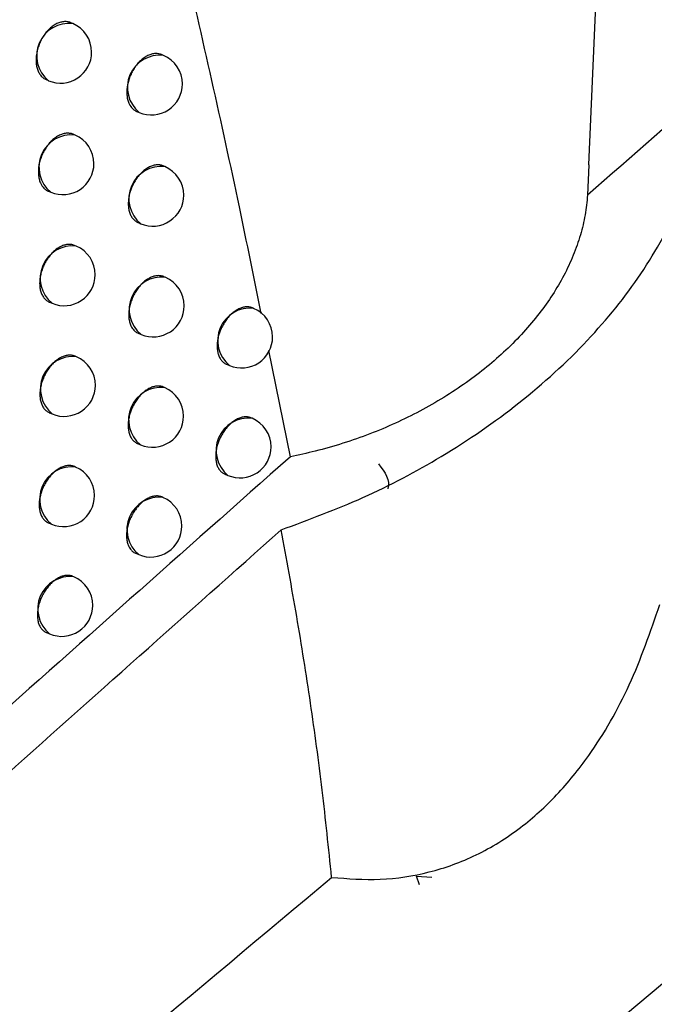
# Model space of a CAD drawing. Header units: millimetres. Extents: x -0.66 to 0.91, y -0.4 to 0.64.
# Tile 126 of 241: x 0.6625 to 0.6727, y -0.2128 to -0.1969. Entities that reach past the tile are written whole.
import ezdxf

# ---------------------------------------------------------------- set-up
doc = ezdxf.new("R2010")
doc.units = ezdxf.units.MM
doc.layers.add('FORMAT', color=7, linetype='Continuous')

msp = doc.modelspace()

# ---------------------------------------------------------------- linework, layer by layer
at = {"layer": 'FORMAT', "color": 7, "linetype": 'Continuous', "lineweight": 25}
for p, q in [((0.671692, -0.199225), (0.672657, -0.176664)), ((0.663374, -0.196949), (0.663342, -0.196936)), ((0.664836, -0.197463), (0.664806, -0.19745)), ((0.662947, -0.197854), (0.662984, -0.19787)), ((0.664407, -0.198367), (0.664446, -0.198384)), ((0.663411, -0.198747), (0.663382, -0.198735)), ((0.67169, -0.199225), (0.67167, -0.199716)), ((0.664859, -0.199256), (0.664832, -0.199244)), ((0.662981, -0.199651), (0.663021, -0.199668)), ((0.664427, -0.200158), (0.664469, -0.200176)), ((0.663431, -0.200539), (0.663404, -0.200527)), ((0.664866, -0.201041), (0.664842, -0.201031)), ((0.662998, -0.201441), (0.663041, -0.201459)), ((0.66629, -0.201542), (0.666269, -0.201532)), ((0.66443, -0.201943), (0.664476, -0.201962)), ((0.666882, -0.203933), (0.666533, -0.202222)), ((0.663434, -0.202323), (0.663411, -0.202313)), ((0.665852, -0.202442), (0.6659, -0.202462)), ((0.664855, -0.202819), (0.664834, -0.20281)), ((0.662998, -0.203224), (0.663044, -0.203244)), ((0.666265, -0.203314), (0.666247, -0.203306)), ((0.664417, -0.20372), (0.664465, -0.20374)), ((0.663421, -0.2041), (0.663401, -0.204091)), ((0.665825, -0.204213), (0.665876, -0.204235)), ((0.664828, -0.20459), (0.66481, -0.204583)), ((0.662982, -0.205), (0.663031, -0.205021)), ((0.664387, -0.20549), (0.664438, -0.205511)), ((0.663392, -0.20587), (0.663374, -0.205863)), ((0.680089, -0.206391), (0.656835, -0.225871)), ((0.66295, -0.206769), (0.663002, -0.206791)), ((0.669344, -0.210576), (0.669343, -0.210577)), ((0.668916, -0.210698), (0.669161, -0.210712)), ((0.668961, -0.210838), (0.668916, -0.210698)), ((0.669162, -0.210712), (0.669161, -0.210712))]:
    msp.add_line(p, q, dxfattribs=at)
for centre, radius, start, end in [((0.663314, -0.197467), 0.0005209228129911, 83.34982, 230.761992), ((0.663179, -0.19741), 0.0005, 0, 67.055906), ((0.663179, -0.19741), 0.0005000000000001, 247.055906, 0), ((0.664776, -0.19798), 0.0005209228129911, 83.34982, 230.761992), ((0.664641, -0.197923), 0.0005000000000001, 0, 67.055906), ((0.664641, -0.197923), 0.0005000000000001, 247.055906, 0), ((0.66335, -0.199265), 0.0005209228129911, 83.34982, 230.761992), ((0.663216, -0.199208), 0.0005, 0, 67.055906), ((0.663216, -0.199208), 0.0005000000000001, 247.055906, 0), ((0.664799, -0.199773), 0.0005209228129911, 83.34982, 230.761992), ((0.664664, -0.199716), 0.0005000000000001, 0, 67.055906), ((0.664664, -0.199716), 0.0005, 247.055906, 0), ((0.66337, -0.201056), 0.000520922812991, 83.34982, 230.761992), ((0.663236, -0.200999), 0.0005, 0, 67.055906), ((0.663236, -0.200999), 0.0005, 247.055906, 0), ((0.664805, -0.201558), 0.0005209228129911, 83.34982, 230.761992), ((0.664671, -0.201501), 0.0005000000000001, 0, 67.055906), ((0.664671, -0.201501), 0.0005000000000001, 247.055906, 0), ((0.66623, -0.202059), 0.0005209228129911, 83.34982, 230.761992), ((0.666095, -0.202002), 0.0005000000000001, 0, 67.055906), ((0.666095, -0.202002), 0.0005000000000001, 247.055906, 0), ((0.663374, -0.20284), 0.000520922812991, 83.34982, 230.761992), ((0.663239, -0.202783), 0.0005000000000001, 0, 67.055906), ((0.663239, -0.202783), 0.0005000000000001, 247.055906, 0), ((0.664795, -0.203337), 0.0005209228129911, 83.34982, 230.761992), ((0.66466, -0.20328), 0.0005, 0, 67.055906), ((0.66466, -0.20328), 0.0005, 247.055906, 0), ((0.666205, -0.203831), 0.0005209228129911, 83.34982, 230.761992), ((0.66607, -0.203774), 0.0005, 0, 67.055906), ((0.66607, -0.203774), 0.0005, 247.055906, 0), ((0.663361, -0.204617), 0.0005209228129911, 83.34982, 230.761992), ((0.663226, -0.20456), 0.0005000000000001, 0, 67.055906), ((0.663226, -0.20456), 0.0005000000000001, 247.055906, 0), ((0.664768, -0.205108), 0.0005209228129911, 83.34982, 230.761992), ((0.664633, -0.205051), 0.0005000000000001, 0, 67.055906), ((0.664633, -0.205051), 0.0005000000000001, 247.055906, 0), ((0.663331, -0.206387), 0.0005209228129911, 83.34982, 230.761992), ((0.663197, -0.20633), 0.0005000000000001, 0, 67.055906), ((0.663197, -0.20633), 0.0005, 247.055906, 0)]:
    msp.add_arc(centre, radius, start, end, dxfattribs=at)
for points, knots in [([(0.6664104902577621, -0.2016220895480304), (0.6662954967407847, -0.2010510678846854), (0.6659104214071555, -0.1991389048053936), (0.6651468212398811, -0.1957939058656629), (0.6641649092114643, -0.1915613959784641), (0.6634472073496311, -0.18850372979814), (0.6630726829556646, -0.1868680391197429), (0.6630369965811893, -0.1867121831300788)], [0, 0, 0, 0, 0.1195458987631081, 0.4003197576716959, 0.6849269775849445, 0.9699784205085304, 1, 1, 1, 1]), ([(0.6803393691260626, -0.1921799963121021), (0.6788803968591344, -0.193440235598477), (0.6759881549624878, -0.1959385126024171), (0.6731010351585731, -0.198464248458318), (0.6716703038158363, -0.1997158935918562)], [0, 0, 0, 0, 0.5044433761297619, 0.9999999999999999, 0.9999999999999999, 0.9999999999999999, 0.9999999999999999]), ([(0.6633418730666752, -0.1969358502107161), (0.663340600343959, -0.1969352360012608), (0.6633226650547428, -0.1969265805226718), (0.6632933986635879, -0.1969202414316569), (0.6632552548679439, -0.1969173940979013), (0.6632159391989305, -0.1969193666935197), (0.6631754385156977, -0.1969280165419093), (0.6631347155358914, -0.1969433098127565), (0.6630941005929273, -0.1969628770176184), (0.6630539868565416, -0.1969886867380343), (0.6630153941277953, -0.1970201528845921), (0.6629780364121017, -0.197055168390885), (0.6629428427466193, -0.1970952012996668), (0.6629107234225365, -0.1971392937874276), (0.662880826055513, -0.1971858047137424), (0.6628545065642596, -0.1972355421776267), (0.6628324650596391, -0.1972872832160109), (0.6628133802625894, -0.1973400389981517), (0.6627988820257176, -0.1973938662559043), (0.6627893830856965, -0.197447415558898), (0.6627832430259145, -0.1975004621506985), (0.6627821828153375, -0.1975523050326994), (0.6627862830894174, -0.1976016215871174), (0.6627937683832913, -0.1976489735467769), (0.6628062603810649, -0.1976929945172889), (0.6628277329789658, -0.1977422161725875), (0.6628495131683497, -0.1977771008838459), (0.6628754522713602, -0.1978061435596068), (0.6629043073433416, -0.197832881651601), (0.6629308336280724, -0.1978439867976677), (0.6629486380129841, -0.1978514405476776)], [0, 0, 0, 0, 0.0040920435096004, 0.0576653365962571, 0.0850121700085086, 0.1114925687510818, 0.1650631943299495, 0.1924086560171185, 0.2188879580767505, 0.2724563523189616, 0.2998006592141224, 0.3262792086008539, 0.3798460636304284, 0.4071895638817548, 0.4336678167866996, 0.4872340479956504, 0.514577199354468, 0.5410558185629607, 0.5946227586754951, 0.6219662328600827, 0.6484460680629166, 0.7020154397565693, 0.7293601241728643, 0.7558418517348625, 0.8094150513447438, 0.8367616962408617, 0.8896748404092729, 0.9168237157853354, 0.9441722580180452, 1, 1, 1, 1]), ([(0.6648061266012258, -0.1974506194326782), (0.6648048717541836, -0.1974500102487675), (0.664795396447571, -0.197445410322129), (0.6647762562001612, -0.1974398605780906), (0.6647486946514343, -0.1974342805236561), (0.664720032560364, -0.197432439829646), (0.6646809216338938, -0.1974344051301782), (0.6646405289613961, -0.1974431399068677), (0.6645998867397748, -0.197458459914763), (0.664559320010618, -0.1974780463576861), (0.6645192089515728, -0.1975038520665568), (0.6644805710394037, -0.1975352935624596), (0.6644431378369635, -0.1975702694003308), (0.6644078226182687, -0.1976102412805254), (0.664375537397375, -0.1976542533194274), (0.6643454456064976, -0.1977006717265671), (0.6643188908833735, -0.1977502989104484), (0.6642965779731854, -0.1978019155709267), (0.6642771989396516, -0.1978545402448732), (0.6642623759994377, -0.1979082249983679), (0.6642525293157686, -0.1979616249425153), (0.6642460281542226, -0.1980145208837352), (0.6642445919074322, -0.198066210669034), (0.6642483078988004, -0.1981153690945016), (0.6642536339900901, -0.1981507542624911), (0.6642613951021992, -0.1981842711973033), (0.6642717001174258, -0.1982161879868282), (0.6642927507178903, -0.1982654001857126), (0.6643217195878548, -0.1983068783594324), (0.6643566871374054, -0.1983382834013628), (0.664379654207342, -0.1983538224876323), (0.6643963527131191, -0.1983633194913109), (0.6644058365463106, -0.1983667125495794), (0.6644067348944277, -0.1983670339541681)], [0, 0, 0, 0, 0.0040709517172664, 0.0307396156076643, 0.0576952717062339, 0.0850440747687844, 0.1115223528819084, 0.1650888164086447, 0.1924323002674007, 0.2189062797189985, 0.2724639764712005, 0.2998028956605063, 0.3262745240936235, 0.3798273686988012, 0.4071636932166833, 0.4336355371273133, 0.4871887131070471, 0.5145250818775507, 0.5409998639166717, 0.5945588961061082, 0.621898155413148, 0.6483780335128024, 0.701947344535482, 0.7292918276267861, 0.7557773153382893, 0.7824480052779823, 0.809405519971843, 0.8367559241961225, 0.9166929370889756, 0.9440472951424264, 0.9705354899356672, 0.9972089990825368, 1, 1, 1, 1]), ([(0.6633814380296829, -0.1987352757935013), (0.663380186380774, -0.1987346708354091), (0.6633624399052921, -0.1987260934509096), (0.6633334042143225, -0.1987198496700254), (0.6632955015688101, -0.1987171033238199), (0.663256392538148, -0.1987191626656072), (0.6632160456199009, -0.1987278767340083), (0.6631754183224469, -0.1987432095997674), (0.6631348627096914, -0.198762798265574), (0.6630947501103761, -0.1987886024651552), (0.6630560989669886, -0.1988200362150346), (0.6630186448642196, -0.1988550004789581), (0.6629832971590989, -0.1988949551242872), (0.662950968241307, -0.1989389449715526), (0.6629208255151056, -0.1989853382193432), (0.6628942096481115, -0.1990349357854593), (0.662871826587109, -0.1990865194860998), (0.6628523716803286, -0.1991391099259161), (0.662837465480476, -0.1991927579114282), (0.6628275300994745, -0.1992461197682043), (0.6628209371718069, -0.1992989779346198), (0.6628194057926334, -0.1993506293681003), (0.6628230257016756, -0.1993997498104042), (0.6628282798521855, -0.1994351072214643), (0.6628359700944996, -0.1994685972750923), (0.6628462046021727, -0.1995004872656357), (0.662867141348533, -0.1995496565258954), (0.662896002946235, -0.199591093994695), (0.6629308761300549, -0.1996224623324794), (0.6629537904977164, -0.199637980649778), (0.6629704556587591, -0.199647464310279), (0.6629799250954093, -0.1996508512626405), (0.6629808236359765, -0.1996511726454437)], [0, 0, 0, 0, 0.0040658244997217, 0.0576471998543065, 0.0849983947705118, 0.1114775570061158, 0.1650458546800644, 0.1923903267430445, 0.218864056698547, 0.2724212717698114, 0.2997599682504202, 0.3262308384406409, 0.3797821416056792, 0.4071176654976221, 0.4335890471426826, 0.4871412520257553, 0.5144770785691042, 0.5409524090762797, 0.5945124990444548, 0.621852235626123, 0.6483340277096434, 0.7019071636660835, 0.7292535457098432, 0.7557421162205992, 0.7824159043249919, 0.8093765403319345, 0.8367300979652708, 0.9166777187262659, 0.9440357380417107, 0.9705268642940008, 0.9972033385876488, 1, 1, 1, 1]), ([(0.6648323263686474, -0.1992443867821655), (0.6648310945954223, -0.1992437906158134), (0.6648135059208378, -0.1992352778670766), (0.6647846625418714, -0.1992291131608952), (0.6647469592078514, -0.1992264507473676), (0.6647080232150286, -0.1992285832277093), (0.6646678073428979, -0.1992373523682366), (0.6646272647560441, -0.1992527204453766), (0.6645867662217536, -0.1992723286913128), (0.6645466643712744, -0.199298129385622), (0.6645079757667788, -0.1993295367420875), (0.6644704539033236, -0.1993644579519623), (0.6644349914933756, -0.199404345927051), (0.6644025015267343, -0.1994482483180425), (0.6643721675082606, -0.1994945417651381), (0.6643453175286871, -0.1995440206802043), (0.6643226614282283, -0.1995954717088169), (0.6643029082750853, -0.1996479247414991), (0.6642876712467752, -0.1997014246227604), (0.6642773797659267, -0.1997546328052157), (0.6642704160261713, -0.1998073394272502), (0.6642684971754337, -0.1998588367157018), (0.6642717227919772, -0.1999078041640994), (0.6642766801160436, -0.1999430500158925), (0.6642840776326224, -0.1999764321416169), (0.6642940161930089, -0.2000082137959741), (0.6643103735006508, -0.2000473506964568), (0.664331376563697, -0.2000818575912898), (0.6643564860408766, -0.2001107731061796), (0.6643773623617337, -0.2001297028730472), (0.6644000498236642, -0.2001451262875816), (0.664416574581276, -0.2001545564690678), (0.6644259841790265, -0.2001579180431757), (0.6644268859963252, -0.2001582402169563)], [0, 0, 0, 0, 0.0040352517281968, 0.0576199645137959, 0.0849731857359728, 0.1114468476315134, 0.1650042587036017, 0.1923434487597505, 0.2188056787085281, 0.2723397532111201, 0.2996667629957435, 0.3261233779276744, 0.379645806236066, 0.4069665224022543, 0.4334251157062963, 0.4869512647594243, 0.5142735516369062, 0.5407412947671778, 0.5942857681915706, 0.6216172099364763, 0.6480984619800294, 0.7016702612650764, 0.7290156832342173, 0.7555097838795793, 0.7821891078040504, 0.8091552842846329, 0.8365143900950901, 0.8894613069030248, 0.9166277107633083, 0.9439940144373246, 0.970490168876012, 0.9971717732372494, 1, 1, 1, 1]), ([(0.6667329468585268, -0.2051129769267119), (0.6671783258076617, -0.204947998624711), (0.6680790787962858, -0.2046143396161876), (0.6693743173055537, -0.2039239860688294), (0.6706060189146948, -0.2030785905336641), (0.6716940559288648, -0.2020823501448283), (0.6725775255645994, -0.2009843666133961), (0.6730508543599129, -0.2001211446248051), (0.6732860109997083, -0.1995395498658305), (0.6733483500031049, -0.1993536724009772), (0.6733795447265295, -0.1992606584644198)], [0, 0, 0, 0, 0.1397007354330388, 0.2825366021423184, 0.4402438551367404, 0.6024765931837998, 0.7608957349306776, 0.9239567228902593, 0.9619475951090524, 1, 1, 1, 1]), ([(0.6716703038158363, -0.1997158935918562), (0.6716598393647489, -0.1998221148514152), (0.6716388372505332, -0.2000353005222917), (0.6715604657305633, -0.2003597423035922), (0.6714467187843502, -0.200686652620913), (0.6712958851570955, -0.2010093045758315), (0.6711116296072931, -0.2013237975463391), (0.6708950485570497, -0.2016296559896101), (0.6706437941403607, -0.2019289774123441), (0.6703620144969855, -0.2022156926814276), (0.6700536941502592, -0.2024866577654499), (0.669719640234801, -0.2027413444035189), (0.6693577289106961, -0.2029809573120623), (0.6689748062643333, -0.2032002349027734), (0.6685757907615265, -0.2033968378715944), (0.6681616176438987, -0.2035706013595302), (0.6677292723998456, -0.2037214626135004), (0.6673007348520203, -0.2038445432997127), (0.6670156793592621, -0.2039048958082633), (0.6668822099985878, -0.2039331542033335)], [0, 0, 0, 0, 0.057929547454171, 0.1162643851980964, 0.1758748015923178, 0.2359240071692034, 0.2938529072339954, 0.3521811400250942, 0.4117660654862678, 0.4717837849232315, 0.5300114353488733, 0.5886457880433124, 0.6485501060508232, 0.7088884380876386, 0.7672691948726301, 0.8260624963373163, 0.8861561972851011, 0.9466957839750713, 0.9999999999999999, 0.9999999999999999, 0.9999999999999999, 0.9999999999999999]), ([(0.663404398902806, -0.2005276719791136), (0.6634031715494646, -0.2005270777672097), (0.6633856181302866, -0.2005185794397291), (0.6633568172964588, -0.2005124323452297), (0.6633191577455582, -0.2005097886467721), (0.6632802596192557, -0.2005119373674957), (0.6632400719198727, -0.2005207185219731), (0.6631995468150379, -0.2005360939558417), (0.6631590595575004, -0.2005557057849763), (0.663118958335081, -0.2005815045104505), (0.6630802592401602, -0.2006129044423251), (0.6630427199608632, -0.2006478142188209), (0.6630072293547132, -0.2006876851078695), (0.6629747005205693, -0.2007315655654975), (0.662944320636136, -0.2007778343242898), (0.6629174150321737, -0.2008272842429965), (0.6628946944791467, -0.200878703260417), (0.6628748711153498, -0.2009311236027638), (0.6628595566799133, -0.200984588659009), (0.662849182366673, -0.2010377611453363), (0.6628421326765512, -0.201090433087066), (0.6628401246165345, -0.2011418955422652), (0.6628432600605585, -0.2011908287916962), (0.6628481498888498, -0.2012260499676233), (0.6628554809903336, -0.2012594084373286), (0.6628653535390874, -0.2012911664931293), (0.6628816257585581, -0.2013302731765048), (0.6629025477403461, -0.2013647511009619), (0.662927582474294, -0.2013936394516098), (0.6629484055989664, -0.2014125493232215), (0.6629710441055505, -0.2014279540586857), (0.6629875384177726, -0.2014373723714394), (0.6629969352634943, -0.2014407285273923), (0.6629978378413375, -0.2014410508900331)], [0, 0, 0, 0, 0.0040285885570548, 0.0576162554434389, 0.0849710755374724, 0.1114441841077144, 0.1650005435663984, 0.1923392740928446, 0.2187992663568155, 0.2723288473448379, 0.2996535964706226, 0.3261072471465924, 0.3796236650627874, 0.4069412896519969, 0.4333974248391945, 0.4869185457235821, 0.514238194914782, 0.5407050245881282, 0.5942475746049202, 0.621577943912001, 0.6480602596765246, 0.7016341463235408, 0.728980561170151, 0.7554773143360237, 0.7821593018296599, 0.809128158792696, 0.8364899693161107, 0.8894431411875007, 0.916612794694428, 0.9439823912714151, 0.970480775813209, 0.997164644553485, 1, 1, 1, 1]), ([(0.6648417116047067, -0.2010310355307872), (0.6648405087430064, -0.2010304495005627), (0.6648312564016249, -0.2010259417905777), (0.6648124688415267, -0.2010205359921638), (0.6647853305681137, -0.2010151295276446), (0.6647570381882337, -0.2010134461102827), (0.664718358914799, -0.2010155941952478), (0.6646782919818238, -0.2010244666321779), (0.6646378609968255, -0.2010398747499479), (0.6645974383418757, -0.2010595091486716), (0.6645573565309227, -0.2010853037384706), (0.6645186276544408, -0.2011166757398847), (0.664481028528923, -0.2011515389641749), (0.6644454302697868, -0.2011913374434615), (0.6644127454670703, -0.2012351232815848), (0.66438217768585, -0.201281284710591), (0.6643550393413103, -0.2013306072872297), (0.6643320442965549, -0.2013818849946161), (0.6643119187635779, -0.2014341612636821), (0.664296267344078, -0.2014874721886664), (0.6642855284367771, -0.2015404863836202), (0.6642780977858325, -0.2015930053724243), (0.6642756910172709, -0.2016443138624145), (0.6642784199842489, -0.2016930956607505), (0.6642830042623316, -0.2017282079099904), (0.6642900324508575, -0.2017614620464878), (0.664299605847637, -0.2017931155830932), (0.6643194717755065, -0.201841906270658), (0.664347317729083, -0.2018829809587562), (0.6643812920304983, -0.201914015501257), (0.6644037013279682, -0.2019293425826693), (0.6644200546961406, -0.2019387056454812), (0.6644293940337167, -0.2019420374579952), (0.6644303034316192, -0.2019423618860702)], [0, 0, 0, 0, 0.0039875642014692, 0.030672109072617, 0.057644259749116, 0.0850104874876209, 0.111483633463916, 0.1650404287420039, 0.1923797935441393, 0.2188308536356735, 0.2723425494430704, 0.2996583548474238, 0.3260989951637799, 0.3795890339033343, 0.4068930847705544, 0.4333385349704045, 0.4868377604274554, 0.5141458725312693, 0.5406098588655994, 0.5941462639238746, 0.6214730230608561, 0.6479628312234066, 0.7015515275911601, 0.7289051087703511, 0.7554179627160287, 0.7821161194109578, 0.8091012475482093, 0.8364794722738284, 0.9165181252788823, 0.9439077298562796, 0.9704209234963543, 0.9971198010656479, 0.9999999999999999, 0.9999999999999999, 0.9999999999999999, 0.9999999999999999]), ([(0.6662679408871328, -0.2015340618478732), (0.666258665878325, -0.2015298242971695), (0.6662412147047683, -0.2015218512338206), (0.6662125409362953, -0.2015171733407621), (0.6661752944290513, -0.2015147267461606), (0.6661360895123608, -0.2015193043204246), (0.6660960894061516, -0.20153036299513), (0.6660557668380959, -0.201545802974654), (0.6660153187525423, -0.2015676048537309), (0.6659757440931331, -0.2015951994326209), (0.665936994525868, -0.2016265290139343), (0.665899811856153, -0.2016631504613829), (0.6658651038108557, -0.2017041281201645), (0.6658322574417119, -0.2017478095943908), (0.6658024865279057, -0.2017951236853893), (0.6657765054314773, -0.2018448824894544), (0.6657532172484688, -0.2018960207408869), (0.6657341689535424, -0.2019487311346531), (0.6657198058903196, -0.2020017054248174), (0.6657086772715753, -0.2020545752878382), (0.6657024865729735, -0.2021067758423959), (0.6657013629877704, -0.2021570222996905), (0.6657036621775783, -0.2022056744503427), (0.6657110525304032, -0.202251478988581), (0.665723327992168, -0.2022933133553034), (0.6657349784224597, -0.2023225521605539), (0.6657488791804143, -0.2023492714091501), (0.6657649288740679, -0.2023733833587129), (0.6657832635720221, -0.2023950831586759), (0.665810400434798, -0.2024196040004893), (0.6658337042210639, -0.2024353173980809), (0.6658512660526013, -0.2024416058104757), (0.6658521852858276, -0.2024419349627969)], [0, 0, 0, 0, 0.0306071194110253, 0.0575881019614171, 0.0849637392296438, 0.1380388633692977, 0.16497979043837, 0.1923145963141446, 0.2453217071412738, 0.2722276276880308, 0.2995263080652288, 0.3525015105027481, 0.3793905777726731, 0.4066713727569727, 0.4596620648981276, 0.4865583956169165, 0.513845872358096, 0.5668940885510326, 0.5938192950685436, 0.6211357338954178, 0.6742625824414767, 0.7012278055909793, 0.7285850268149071, 0.7817804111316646, 0.8087809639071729, 0.8361747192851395, 0.8626205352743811, 0.8892500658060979, 0.916459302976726, 0.9438689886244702, 0.9970619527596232, 1, 1, 1, 1]), ([(0.6634107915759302, -0.202313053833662), (0.6634095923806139, -0.2023124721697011), (0.663392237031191, -0.20230405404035), (0.6633636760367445, -0.2022980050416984), (0.6633262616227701, -0.202295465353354), (0.6632875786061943, -0.2022977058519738), (0.6632475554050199, -0.202306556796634), (0.663207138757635, -0.2023219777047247), (0.6631667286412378, -0.2023416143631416), (0.6631266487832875, -0.2023674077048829), (0.6630879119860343, -0.202398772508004), (0.6630502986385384, -0.20243362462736), (0.6630146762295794, -0.2024734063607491), (0.662981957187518, -0.2025171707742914), (0.6629513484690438, -0.2025633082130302), (0.6629241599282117, -0.2026126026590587), (0.6629011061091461, -0.2026638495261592), (0.662880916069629, -0.2027160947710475), (0.6628651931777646, -0.2027693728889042), (0.6628543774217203, -0.20282235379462), (0.6628468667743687, -0.202874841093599), (0.6628443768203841, -0.2029261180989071), (0.662847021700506, -0.2029748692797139), (0.6628515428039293, -0.203009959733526), (0.6628585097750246, -0.203043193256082), (0.6628680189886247, -0.2030748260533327), (0.6628838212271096, -0.2031137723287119), (0.6629042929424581, -0.2031480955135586), (0.6629289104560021, -0.2031768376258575), (0.6629494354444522, -0.2031956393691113), (0.6629717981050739, -0.2032109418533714), (0.6629881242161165, -0.203220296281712), (0.6629974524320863, -0.2032236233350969), (0.6629983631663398, -0.2032239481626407)], [0, 0, 0, 0, 0.0039790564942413, 0.0575868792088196, 0.0849525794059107, 0.1114225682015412, 0.1649730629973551, 0.1923093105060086, 0.2187550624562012, 0.2722560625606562, 0.2995664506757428, 0.3260008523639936, 0.3794782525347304, 0.4067758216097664, 0.4332156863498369, 0.4867035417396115, 0.5140057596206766, 0.5404661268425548, 0.5939951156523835, 0.6213179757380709, 0.6478066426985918, 0.7013929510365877, 0.728745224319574, 0.7552588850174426, 0.781957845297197, 0.8089437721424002, 0.8363227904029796, 0.8893168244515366, 0.9165076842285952, 0.9438987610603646, 0.9704121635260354, 0.9971112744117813, 0.9999999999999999, 0.9999999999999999, 0.9999999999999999, 0.9999999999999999]), ([(0.6648343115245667, -0.2028105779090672), (0.6648331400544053, -0.2028100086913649), (0.6648159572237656, -0.2028016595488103), (0.6647876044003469, -0.2027956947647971), (0.6647503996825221, -0.2027932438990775), (0.664711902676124, -0.2027955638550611), (0.6646720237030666, -0.2028044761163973), (0.6646317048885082, -0.2028199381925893), (0.6645913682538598, -0.2028395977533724), (0.6645513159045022, -0.2028653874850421), (0.6645125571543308, -0.2028967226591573), (0.6644748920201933, -0.2029315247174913), (0.6644391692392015, -0.2029712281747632), (0.6644062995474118, -0.2030148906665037), (0.6643755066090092, -0.20306091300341), (0.6643480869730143, -0.2031100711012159), (0.6643247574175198, -0.2031611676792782), (0.6643042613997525, -0.2032132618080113), (0.66428819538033, -0.203266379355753), (0.6642770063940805, -0.2033191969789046), (0.6642691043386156, -0.2033715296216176), (0.6642662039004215, -0.2034226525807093), (0.6642684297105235, -0.203471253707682), (0.6642726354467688, -0.2035062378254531), (0.6642792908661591, -0.2035393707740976), (0.6642884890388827, -0.2035709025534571), (0.6643038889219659, -0.2036097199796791), (0.6643239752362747, -0.2036439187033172), (0.6643482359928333, -0.203672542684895), (0.6643685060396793, -0.2036912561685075), (0.6643906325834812, -0.2037064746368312), (0.6644068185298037, -0.2037157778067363), (0.6644160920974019, -0.2037190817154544), (0.6644170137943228, -0.2037194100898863)], [0, 0, 0, 0, 0.0039238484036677, 0.0575540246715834, 0.0849317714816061, 0.1113987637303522, 0.1649436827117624, 0.1922776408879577, 0.2187082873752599, 0.2721789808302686, 0.2994741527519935, 0.3258878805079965, 0.3793233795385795, 0.4065994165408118, 0.4330216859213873, 0.4864735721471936, 0.5137569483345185, 0.5402101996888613, 0.5937242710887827, 0.6210388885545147, 0.6475341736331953, 0.7011334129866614, 0.7284917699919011, 0.7550233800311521, 0.7817403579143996, 0.8087444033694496, 0.836141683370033, 0.8891792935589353, 0.9163927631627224, 0.9438067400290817, 0.9703362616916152, 0.9970517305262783, 1, 1, 1, 1]), ([(0.6662469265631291, -0.2033062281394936), (0.6662457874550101, -0.2033056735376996), (0.6662287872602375, -0.2032973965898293), (0.6662006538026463, -0.2032915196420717), (0.6661636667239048, -0.2032891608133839), (0.666125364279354, -0.2032915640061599), (0.6660856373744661, -0.203300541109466), (0.6660454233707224, -0.2033160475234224), (0.6660051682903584, -0.2033357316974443), (0.6659651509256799, -0.2033615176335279), (0.6659263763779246, -0.2033928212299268), (0.6658886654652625, -0.2034275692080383), (0.6658528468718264, -0.2034671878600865), (0.6658198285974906, -0.2035107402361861), (0.6657888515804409, -0.2035566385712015), (0.665761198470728, -0.2036056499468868), (0.6657375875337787, -0.2036565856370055), (0.6657167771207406, -0.2037085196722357), (0.6657003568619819, -0.2037614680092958), (0.6656887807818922, -0.2038141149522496), (0.6656804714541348, -0.2038662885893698), (0.6656771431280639, -0.2039172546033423), (0.6656789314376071, -0.2039657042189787), (0.6656828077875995, -0.2040005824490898), (0.6656891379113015, -0.2040336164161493), (0.6656980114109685, -0.2040650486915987), (0.6657129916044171, -0.2041037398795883), (0.6657326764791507, -0.2041378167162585), (0.6657565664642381, -0.2041663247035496), (0.6657765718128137, -0.2041849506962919), (0.66579845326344, -0.2042000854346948), (0.6658144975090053, -0.2042093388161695), (0.6658237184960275, -0.2042126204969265), (0.665824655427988, -0.2042129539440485)], [0, 0, 0, 0, 0.0038536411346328, 0.0575122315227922, 0.0849052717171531, 0.1113689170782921, 0.1649076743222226, 0.1922391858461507, 0.2186513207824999, 0.2720848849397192, 0.2993614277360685, 0.3257495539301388, 0.3791331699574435, 0.4063825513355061, 0.4327829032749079, 0.4861899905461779, 0.5134499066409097, 0.5398941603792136, 0.5933893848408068, 0.6206936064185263, 0.6471968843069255, 0.7008117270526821, 0.728177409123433, 0.7547310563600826, 0.781470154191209, 0.8084964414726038, 0.835916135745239, 0.8890074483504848, 0.9162487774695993, 0.9436909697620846, 0.9702404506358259, 0.996976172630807, 1, 1, 1, 1]), ([(0.6668822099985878, -0.2039331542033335), (0.6651550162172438, -0.205465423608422), (0.6621972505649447, -0.2080893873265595), (0.6592458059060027, -0.2107419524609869), (0.6580178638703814, -0.2118455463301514)], [0, 0, 0, 0, 0.5839522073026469, 1, 1, 1, 1]), ([(0.6634006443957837, -0.2040914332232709), (0.6633994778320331, -0.2040908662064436), (0.6633823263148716, -0.2040825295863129), (0.6633540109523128, -0.2040765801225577), (0.6633168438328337, -0.2040741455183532), (0.6632783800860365, -0.204076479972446), (0.6632385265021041, -0.204085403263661), (0.6631982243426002, -0.2041008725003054), (0.6631578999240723, -0.2041205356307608), (0.6631178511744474, -0.2041463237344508), (0.6630790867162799, -0.2041776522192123), (0.6630414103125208, -0.204212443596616), (0.6630056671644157, -0.2042521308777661), (0.6629727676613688, -0.2042957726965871), (0.6629419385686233, -0.2043417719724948), (0.6629144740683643, -0.2043909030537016), (0.6628910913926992, -0.2044419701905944), (0.6628705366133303, -0.204494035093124), (0.6628544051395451, -0.2045471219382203), (0.6628431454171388, -0.2045999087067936), (0.6628351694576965, -0.2046522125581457), (0.6628321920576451, -0.2047033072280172), (0.6628343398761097, -0.2047518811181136), (0.6628384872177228, -0.204786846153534), (0.6628450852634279, -0.204819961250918), (0.6628542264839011, -0.204851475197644), (0.6628695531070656, -0.204890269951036), (0.6628895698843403, -0.2049244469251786), (0.6629137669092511, -0.2049530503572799), (0.6629339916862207, -0.2049717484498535), (0.662956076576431, -0.204986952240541), (0.6629722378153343, -0.2049962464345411), (0.6629815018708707, -0.204999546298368), (0.6629824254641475, -0.2049998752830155)], [0, 0, 0, 0, 0.0039142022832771, 0.0575489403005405, 0.0849291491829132, 0.1113954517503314, 0.164939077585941, 0.192272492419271, 0.2186999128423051, 0.2721641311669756, 0.299456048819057, 0.3258654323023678, 0.3792921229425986, 0.4065636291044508, 0.4329822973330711, 0.4864268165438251, 0.5137063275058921, 0.5401582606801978, 0.5936695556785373, 0.6209826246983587, 0.6474794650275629, 0.7010817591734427, 0.7284415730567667, 0.7549769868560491, 0.7816977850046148, 0.8087056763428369, 0.8361068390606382, 0.8891532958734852, 0.9163713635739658, 0.943790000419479, 0.9703226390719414, 0.9970412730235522, 1, 1, 1, 1]), ([(0.6683034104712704, -0.2040496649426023), (0.6684021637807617, -0.2041831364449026), (0.6685020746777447, -0.2043181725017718), (0.6684514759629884, -0.2044517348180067), (0.6684508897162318, -0.204453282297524)], [0, 0, 0, 0, 0.9884138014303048, 1, 1, 1, 1]), ([(0.6648101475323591, -0.2045830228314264), (0.6648090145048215, -0.2045824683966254), (0.6648000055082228, -0.20457805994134), (0.6647815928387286, -0.2045728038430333), (0.6647548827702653, -0.2045675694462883), (0.664726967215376, -0.2045660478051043), (0.6646887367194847, -0.2045683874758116), (0.6646490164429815, -0.2045774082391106), (0.6646088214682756, -0.2045929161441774), (0.6645685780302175, -0.2046126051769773), (0.6645285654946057, -0.2046383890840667), (0.6644897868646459, -0.2046696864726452), (0.6644520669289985, -0.2047044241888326), (0.6644162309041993, -0.2047440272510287), (0.6643831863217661, -0.2047875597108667), (0.6643521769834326, -0.2048334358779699), (0.6643244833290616, -0.204882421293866), (0.6643008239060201, -0.2049333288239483), (0.6642799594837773, -0.2049852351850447), (0.6642634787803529, -0.2050381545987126), (0.6642518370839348, -0.2050907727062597), (0.6642434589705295, -0.2051429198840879), (0.6642400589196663, -0.2051938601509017), (0.6642417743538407, -0.205242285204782), (0.6642455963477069, -0.2052771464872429), (0.6642518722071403, -0.2053101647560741), (0.6642606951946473, -0.2053415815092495), (0.6642793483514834, -0.2053899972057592), (0.6643060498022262, -0.2054307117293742), (0.66433901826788, -0.2054614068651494), (0.6643608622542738, -0.2054765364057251), (0.6643768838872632, -0.2054857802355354), (0.6643860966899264, -0.2054890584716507), (0.6643870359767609, -0.2054893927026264)], [0, 0, 0, 0, 0.0038430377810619, 0.0305569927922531, 0.0575596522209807, 0.0849580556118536, 0.111423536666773, 0.1649661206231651, 0.1922997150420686, 0.2187108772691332, 0.2721425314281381, 0.2994181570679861, 0.3258040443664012, 0.3791831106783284, 0.4064301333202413, 0.4328290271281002, 0.4862330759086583, 0.5134913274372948, 0.5399366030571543, 0.5934337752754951, 0.6207388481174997, 0.6472462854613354, 0.7008694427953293, 0.7282392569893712, 0.7547995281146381, 0.781545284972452, 0.8085782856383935, 0.8360047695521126, 0.9162170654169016, 0.9436669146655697, 0.970222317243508, 0.9969640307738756, 1, 1, 1, 1]), ([(0.6548232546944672, -0.2157913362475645), (0.6549005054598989, -0.2157214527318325), (0.655286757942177, -0.2153720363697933), (0.6562134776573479, -0.2145315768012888), (0.6601014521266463, -0.2110183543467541), (0.6636888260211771, -0.2078237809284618), (0.6667329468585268, -0.2051129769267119)], [0, 0, 0, 0, 0.0194670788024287, 0.0973350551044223, 0.2340298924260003, 1, 1, 1, 1]), ([(0.6675460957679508, -0.2107161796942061), (0.6674982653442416, -0.2102460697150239), (0.6674025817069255, -0.2093056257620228), (0.6672102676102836, -0.2079047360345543), (0.6669897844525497, -0.2065075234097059), (0.6668185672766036, -0.2055778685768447), (0.6667329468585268, -0.2051129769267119)], [0, 0, 0, 0, 0.2497530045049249, 0.4996250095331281, 0.7497779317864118, 1, 1, 1, 1]), ([(0.6633739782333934, -0.2058628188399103), (0.6633728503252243, -0.2058622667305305), (0.6633638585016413, -0.2058578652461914), (0.6633454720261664, -0.2058526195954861), (0.6633187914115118, -0.2058473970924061), (0.6632909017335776, -0.2058458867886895), (0.663252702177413, -0.2058482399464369), (0.6632130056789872, -0.2058572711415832), (0.6631728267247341, -0.2058727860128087), (0.6631325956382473, -0.2058924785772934), (0.6630925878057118, -0.2059182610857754), (0.663053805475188, -0.2059495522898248), (0.6630160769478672, -0.2059842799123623), (0.6629802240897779, -0.2060238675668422), (0.6629471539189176, -0.2060673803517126), (0.6629161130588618, -0.2061132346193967), (0.6628883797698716, -0.2061621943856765), (0.6628646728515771, -0.2062130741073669), (0.6628437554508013, -0.2062649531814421), (0.6628272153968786, -0.2063178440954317), (0.6628155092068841, -0.2063704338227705), (0.6628070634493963, -0.2064225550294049), (0.6628035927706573, -0.2064734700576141), (0.6628052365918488, -0.2065218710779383), (0.6628090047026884, -0.2065567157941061), (0.662815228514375, -0.20658971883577), (0.6628239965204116, -0.2066211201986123), (0.6628388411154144, -0.2066597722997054), (0.6628583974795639, -0.2066938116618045), (0.6628821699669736, -0.2067222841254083), (0.6629020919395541, -0.2067408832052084), (0.6629238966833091, -0.2067559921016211), (0.6629398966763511, -0.2067652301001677), (0.6629491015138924, -0.206768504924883), (0.6629500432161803, -0.2067688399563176)], [0, 0, 0, 0, 0.0038313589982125, 0.0305440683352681, 0.0575455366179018, 0.0849428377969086, 0.1114038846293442, 0.1649376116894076, 0.1922668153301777, 0.2186707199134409, 0.2720877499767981, 0.299355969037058, 0.3257333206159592, 0.3790950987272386, 0.406333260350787, 0.4327243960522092, 0.4861126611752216, 0.5133627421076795, 0.5398027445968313, 0.5932891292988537, 0.6205885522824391, 0.6470938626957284, 0.7007126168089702, 0.7280800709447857, 0.7546406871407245, 0.781386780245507, 0.8084201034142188, 0.8358468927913, 0.8889549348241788, 0.9162049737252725, 0.9436560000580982, 0.9702110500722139, 0.996952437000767, 1, 1, 1, 1]), ([(0.6675460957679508, -0.2107161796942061), (0.6678073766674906, -0.2107362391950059), (0.6683366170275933, -0.2107768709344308), (0.6691257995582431, -0.2106546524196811), (0.6698934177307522, -0.2103770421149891), (0.6705850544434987, -0.2099478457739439), (0.671190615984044, -0.2093971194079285), (0.6717993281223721, -0.2086412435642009), (0.6723860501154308, -0.2076203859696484), (0.6726847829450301, -0.2067559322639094), (0.6728363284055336, -0.2063173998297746)], [0, 0, 0, 0, 0.1084473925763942, 0.219666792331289, 0.3310161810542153, 0.4460701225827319, 0.5509411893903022, 0.658158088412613, 0.8265855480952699, 1, 1, 1, 1]), ([(0.6549246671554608, -0.2213805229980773), (0.6550203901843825, -0.2212987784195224), (0.6554990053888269, -0.2208900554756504), (0.6575092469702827, -0.2191748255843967), (0.6616170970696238, -0.2156860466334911), (0.6653497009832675, -0.2125572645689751), (0.6675460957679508, -0.2107161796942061)], [0, 0, 0, 0, 0.0227914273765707, 0.1139571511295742, 0.4786213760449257, 1, 1, 1, 1])]:
    msp.add_open_spline(points, degree=3, knots=knots, dxfattribs=at)

doc.saveas('drawing.dxf')
